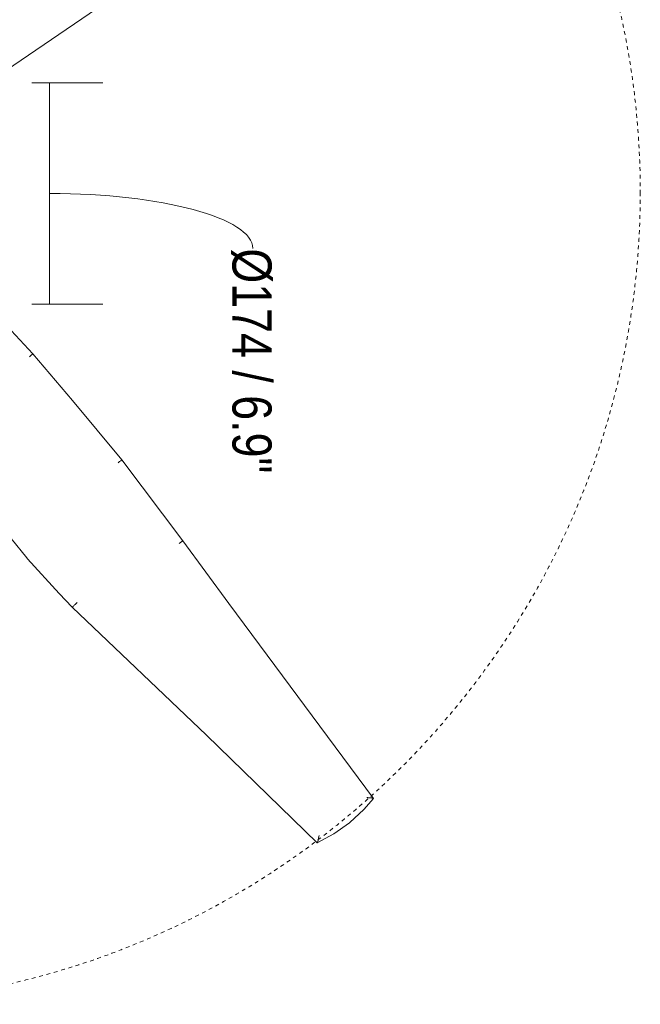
# Model space of a CAD drawing. Header units: millimetres. Extents: x 5734 to 11759, y -3101 to 7544.
# Tile 43 of 44: x 10395 to 10884, y 5955 to 6731. Entities that reach past the tile are written whole.
import ezdxf

# ---------------------------------------------------------------- set-up
doc = ezdxf.new("R2010")
doc.units = ezdxf.units.MM
doc.linetypes.add('Dash', pattern=[6, 3, -3])
doc.layers.add('A-ANNO-DIMS', color=7, linetype='Dash', lineweight=9, true_color=0xd2d2d2)
doc.layers.add('A-ANNO-DIMS-14', color=7, linetype='Continuous', lineweight=9)
doc.layers.add('E-LITE-EQPM', color=7, linetype='Continuous', lineweight=20)
doc.styles.add('Arial', font='arial.ttf', dxfattribs={"height": 28})
doc.styles.add('Arial Narrow', font='ARIALN.TTF', dxfattribs={"height": 30.8})
doc.dimstyles.new('Diameter_-_3mm_Arial', dxfattribs={"dimscale": 304.8, "dimtxt": 28.567263, "dimasz": 0, "dimexe": 0.110236, "dimexo": 0, "dimgap": 0.068898, "dimtad": 1, "dimjust": 3, "dimdec": 0, "dimzin": 0, "dimdsep": 46, "dimtxsty": 'Arial', "dimblk1": 'NONE', "dimblk2": 'NONE', "dimsah": 1, "dimcen": 0.09, "dimadec": 0, "dimazin": 0, "dimtfac": 1, "dimtdec": 4, "dimtix": 1, "dimtmove": 0, "dimatfit": 2, "dimfxl": 1, "dimtvp": 1, "dimtolj": 1, "dimtzin": 0, "dimarcsym": 2})
doc.dimstyles.new('FARO_-_2_2mm_Arial_Narrow_mm_Inch_Right_1', dxfattribs={"dimscale": 304.8, "dimtxt": 31.521674, "dimasz": 0, "dimexe": 0.137795, "dimexo": 0.0625, "dimgap": 0.022966, "dimtad": 1, "dimdec": 0, "dimzin": 0, "dimdsep": 46, "dimtxsty": 'Arial Narrow', "dimblk1": 'NONE', "dimblk2": 'NONE', "dimsah": 1, "dimcen": 0.09, "dimadec": 0, "dimazin": 0, "dimtfac": 1, "dimtdec": 4, "dimtix": 1, "dimtmove": 1, "dimatfit": 3, "dimfxl": 0.045932, "dimfxlon": 1, "dimtvp": 1, "dimtolj": 1, "dimtzin": 0, "dimarcsym": 2})

# ---------------------------------------------------------------- blocks, each defined once
blk = doc.blocks.new('33395D-10 - 33395D-10 DECO FAN LED Black_wood ceiling fan with DC motor-524682-Planta_PDF')
at = {"layer": 'E-LITE-EQPM'}
for p, q in [((129.4, -158.88), (88.4, -121.97)), ((166.88, -189.44), (129.4, -158.88)), ((214.23, -227.56), (166.88, -189.44)), ((278.92, -274.36), (214.23, -227.56))]:
    blk.add_line(p, q, dxfattribs=at)
at = {"layer": 'E-LITE-EQPM', "flags": 128}
for points in [[(159.31, -62.83), (193.56, -82.63), (226.84, -104.03), (259.08, -126.97), (290.21, -151.39), (290.82, -151.89)], [(290.82, -151.89), (318.81, -176.18), (329.67, -186.29)], [(329.67, -186.29), (432.41, -290.14), (518.98, -375.63)], [(484.69, -420.62), (329.07, -309.64), (278.92, -274.36)], [(519, -375.71), (512.09, -389.1), (503.57, -401.51), (503.41, -401.71)], [(503.41, -401.71), (493.37, -412.93), (484.78, -420.62)]]:
    blk.add_lwpolyline(points, dxfattribs=at)
at = {"layer": 'E-LITE-EQPM'}
for points, knots in [([(129.4, -158.88), (129.4, -158.88), (129.43, -158.85), (129.65, -158.62), (130.18, -158.02), (130.93, -157.17), (131.52, -156.5), (131.82, -156.15)], [-0.8787589, -0.8787589, -0.8787589, -0.8787589, -0.8, -0.6, -0.4, -0.2, 0, 0, 0, 0]), ([(214.23, -227.56), (214.23, -227.56), (214.26, -227.52), (214.45, -227.27), (214.94, -226.64), (215.63, -225.74), (216.18, -225.03), (216.46, -224.67)], [-0.8787324, -0.8787324, -0.8787324, -0.8787324, -0.8, -0.6, -0.4, -0.2, 0, 0, 0, 0]), ([(518.98, -375.74), (518.95, -375.78), (518.83, -375.87), (518.56, -376), (518.28, -376.11), (518.03, -376.19), (517.76, -376.28), (517.52, -376.36), (517.32, -376.42), (517.11, -376.47), (516.83, -376.55), (516.49, -376.64), (516.13, -376.73), (515.77, -376.81), (515.27, -376.93), (514.38, -377.12), (513.6, -377.25), (513.09, -377.35)], [-1, -1, -1, -1, -0.9, -0.8, -0.75, -0.7, -0.65, -0.6, -0.575, -0.55, -0.5, -0.45, -0.4, -0.35, -0.3, -0.2, 0, 0, 0, 0]), ([(518.84, -375.57), (518.92, -375.59), (519, -375.63), (519.01, -375.69), (519, -375.71)], [-0.2, -0.2, -0.2, -0.2, -0.1, -0.0267368, -0.0267368, -0.0267368, -0.0267368]), ([(484.8, -420.6), (484.76, -420.64), (484.71, -420.65), (484.65, -420.58), (484.6, -420.49), (484.56, -420.36), (484.5, -420.19), (484.46, -419.99), (484.42, -419.79), (484.39, -419.63), (484.36, -419.45), (484.33, -419.22), (484.28, -418.92), (484.24, -418.6), (484.21, -418.26), (484.17, -417.91), (484.14, -417.55), (484.1, -417.06), (484.06, -416.42), (484.02, -415.9), (484.01, -415.63)], [-1, -1, -1, -1, -0.9, -0.85, -0.8, -0.75, -0.7, -0.65, -0.6, -0.575, -0.55, -0.5, -0.45, -0.4, -0.35, -0.3, -0.25, -0.2, -0.1, 0, 0, 0, 0])]:
    blk.add_open_spline(points, degree=3, knots=knots, dxfattribs=at)
for points in [[(329.62, -186.36), (329.57, -186.43), (329.35, -186.68), (328.75, -187.32), (327.94, -188.17), (326.98, -189.16), (326.31, -189.84), (325.98, -190.17)], [(329.67, -186.29), (329.67, -186.3), (329.66, -186.32), (329.62, -186.36)], [(329.63, -186.31), (329.65, -186.3), (329.66, -186.29), (329.67, -186.29)], [(278.92, -274.36), (278.93, -274.35), (278.98, -274.27), (279.17, -273.95), (279.5, -273.48), (279.92, -272.87), (280.42, -272.16), (280.8, -271.63), (280.99, -271.36)]]:
    blk.add_open_spline(points, degree=3, dxfattribs=at)
blk = doc.blocks.new('DIMBLOCK12-Planta_PDF')
at = {"layer": 'A-ANNO-DIMS-14', "color": 8, "true_color": 0x787878, "transparency": 16777216}
for p, q in [((10243.95, 6594.95), (10772.29, 6956.14)), ((10242.12, 6585.22), (10245.78, 6604.68)), ((10234.22, 6596.78), (10253.68, 6593.12)), ((10243.95, 6594.95), (9715.61, 6233.76))]:
    blk.add_line(p, q, dxfattribs=at)
for start, end in [(31.34985, 37.3659), (211.34985, 217.3659)]:
    blk.add_arc((10243.95, 6594.95), 640, start, end, dxfattribs=at)
blk.add_ellipse((10143.66, 6526.39), major_axis=(100.29, 68.56), ratio=0.727559, start_param=4.712389, end_param=6.283185, dxfattribs=at)
at = {"layer": 'A-ANNO-DIMS-14', "color": 0, "transparency": 16777216, "insert": (9984.43, 6327.88), "char_height": 28, "width": 292.1772, "attachment_point": 1, "rotation": 34.35788, "line_spacing_factor": 0.941778, "style": 'Arial'}
blk.add_mtext('ø 1280 / 50.4"', dxfattribs=at)
blk = doc.blocks.new('_None')
blk = doc.blocks.new('DIMBLOCK14-Planta_PDF')
at = {"layer": 'A-ANNO-DIMS-14', "color": 251, "true_color": 0x5b5b5b, "transparency": 16777216}
for p, q in [((10404.73, 6681.15), (10460.73, 6681.15)), ((10418.73, 6681.15), (10404.73, 6681.15)), ((10418.73, 6506.75), (10418.73, 6681.15)), ((10404.73, 6506.75), (10460.73, 6506.75)), ((10418.73, 6506.75), (10404.73, 6506.75))]:
    blk.add_line(p, q, dxfattribs=at)
blk.add_ellipse((10418.73, 6550.74), major_axis=(160.02, 0), ratio=0.270063, start_param=0, end_param=1.570796, dxfattribs=at)
at = {"layer": 'A-ANNO-DIMS-14', "color": 0, "transparency": 16777216, "insert": (10593.54, 6550.74), "char_height": 30.8, "width": 213.1466, "attachment_point": 1, "rotation": 270, "line_spacing_factor": 0.974696, "style": 'Arial Narrow'}
blk.add_mtext('Ø174 / 6.9"', dxfattribs=at)

msp = doc.modelspace()

# ---------------------------------------------------------------- linework, layer by layer
at = {"layer": 'A-ANNO-DIMS'}
msp.add_circle((10243.95, 6594.95), 640, dxfattribs=at)

# ---------------------------------------------------------------- block references
at = {"layer": 'E-LITE-EQPM', "extrusion": (0, 0, -1), "rotation": 268.9455537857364}
msp.add_blockref('33395D-10 - 33395D-10 DECO FAN LED Black_wood ceiling fan with DC motor-524682-Planta_PDF', (-10244.24, 6594.11), dxfattribs=at)

# ---------------------------------------------------------------- dimensions: what is measured, and where the dimension line sits
at = {"layer": 'A-ANNO-DIMS', "color": 8, "linetype": 'Continuous', "true_color": 0x787878}
dim = msp.add_diameter_dim_2p(p1=(10772.29, 6956.14), p2=(9715.61, 6233.76), dimstyle='Diameter_-_3mm_Arial', override={"dimpost": 'ø<>'}, dxfattribs=at)
dim.commit()
dim.dimension.update_dxf_attribs({"geometry": 'DIMBLOCK12-Planta_PDF', "text_midpoint": (10221.87, 6627.25)})
at = {"layer": 'A-ANNO-DIMS', "color": 251, "linetype": 'Continuous', "true_color": 0x5b5b5b}
dim = msp.add_linear_dim(base=(10418.73, 6681.15), p1=(10404.73, 6506.75), p2=(10404.73, 6681.15), angle=90, text='Ø<>', dimstyle='FARO_-_2_2mm_Arial_Narrow_mm_Inch_Right_1', override={"dimtad": 4, "dimpost": '<>', "dimfxl": 174.4}, dxfattribs=at)
dim.commit()
dim.dimension.update_dxf_attribs({"geometry": 'DIMBLOCK14-Planta_PDF', "text_midpoint": (10573, 6444.16), "dimtype": 160, "text_rotation": 90})

doc.saveas('drawing.dxf')
